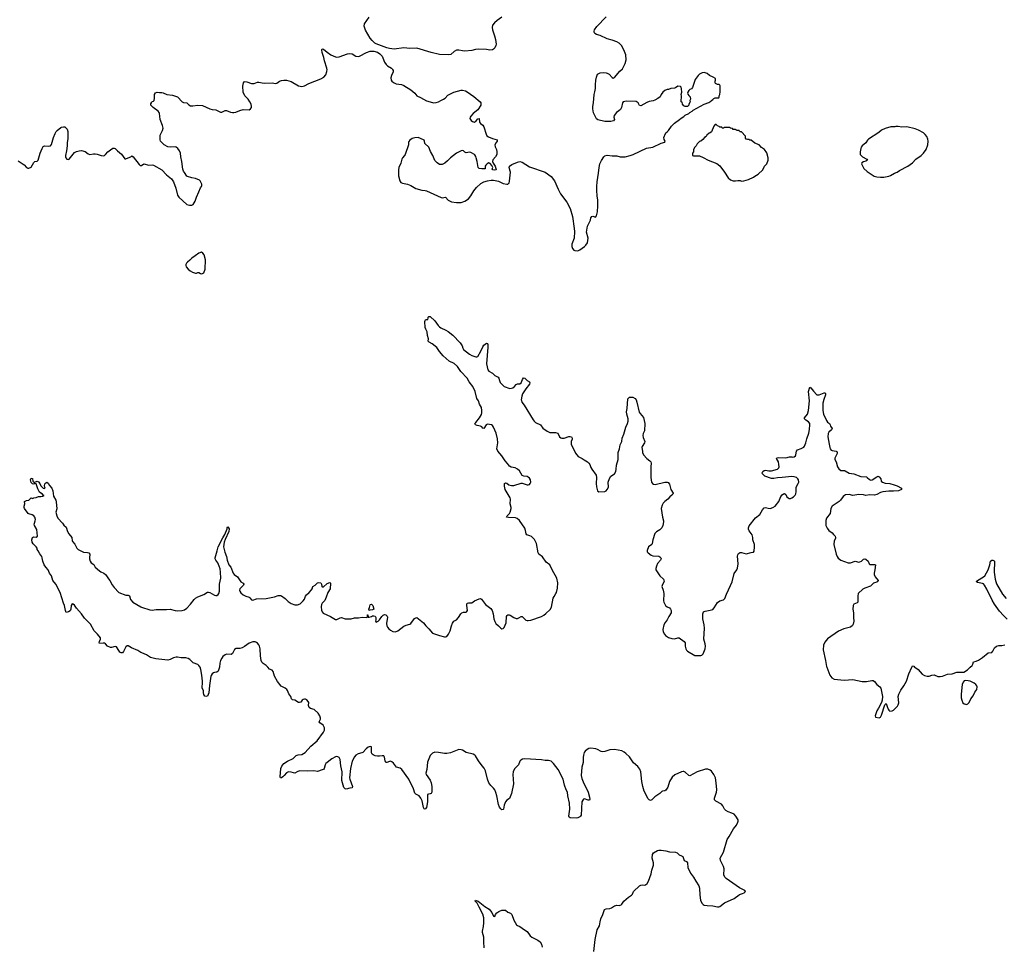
# Model space of a CAD drawing. Header units: inches. Extents: x 1603746 to 1744129, y 385869 to 533836.
# Tile 27 of 105: x 1657976 to 1674421, y 405354 to 420820. Entities that reach past the tile are written whole.
import ezdxf

# ---------------------------------------------------------------- set-up
doc = ezdxf.new("R2010")
doc.units = ezdxf.units.IN
doc.header["$MEASUREMENT"] = 0
for name, color, linetype in [('B6451', 7, 'Continuous'), ('B6460', 7, 'Continuous'), ('B6461', 7, 'Continuous'), ('B6462', 7, 'Continuous'), ('B6470', 7, 'Continuous'), ('B6471', 7, 'Continuous')]:
    doc.layers.add(name, color=color, linetype=linetype)

msp = doc.modelspace()

# ---------------------------------------------------------------- linework, layer by layer
at = {"layer": 'B6451', "color": 6}
for points, elevation in [([(1657950, 418460), (1658051, 418392), (1658090, 418348), (1658110, 418339), (1658130, 418337), (1658167, 418353), (1658210, 418431), (1658230, 418451), (1658270, 418456), (1658285, 418475), (1658319, 418590), (1658350, 418667), (1658370, 418702), (1658390, 418713), (1658455, 418705), (1658490, 418713), (1658507, 418733), (1658542, 418850), (1658570, 418919), (1658587, 418950), (1658604, 418970), (1658661, 419019), (1658675, 419025), (1658710, 419032), (1658730, 419027), (1658770, 418990), (1658782, 418950), (1658779, 418830), (1658769, 418770), (1658770, 418710), (1658759, 418630), (1658740, 418550), (1658739, 418530), (1658744, 418510), (1658761, 418490), (1658790, 418483), (1658803, 418490), (1658890, 418598), (1658924, 418616), (1658970, 418629), (1659010, 418633), (1659070, 418617), (1659120, 418580), (1659149, 418569), (1659210, 418581), (1659239, 418579), (1659270, 418575), (1659336, 418550), (1659370, 418545), (1659390, 418552), (1659410, 418569), (1659450, 418614), (1659490, 418647), (1659530, 418672), (1659555, 418675), (1659570, 418669), (1659610, 418626), (1659675, 418575), (1659730, 418496), (1659750, 418497), (1659790, 418513), (1659830, 418530), (1659850, 418546), (1659870, 418531), (1659970, 418399), (1659990, 418383), (1660000, 418384)], 500), ([(1660000, 410249), (1659950, 410279), (1659843, 410323), (1659790, 410355), (1659770, 410356), (1659750, 410340), (1659710, 410263), (1659690, 410238), (1659670, 410241), (1659650, 410254), (1659604, 410324), (1659590, 410340), (1659570, 410344), (1659510, 410328), (1659490, 410328), (1659445, 410350), (1659410, 410389), (1659390, 410401), (1659370, 410404), (1659310, 410399), (1659304, 410410), (1659306, 410430), (1659327, 410470), (1659325, 410490), (1659274, 410554), (1659221, 410610), (1659157, 410717), (1659130, 410750), (1659058, 410818), (1659010, 410892), (1658926, 410986), (1658890, 411039), (1658870, 411056), (1658850, 411057), (1658835, 411030), (1658831, 410970), (1658817, 410943), (1658790, 410924), (1658750, 410915), (1658738, 410950), (1658726, 411030), (1658708, 411070), (1658653, 411250), (1658577, 411390), (1658531, 411451), (1658516, 411490), (1658507, 411530), (1658476, 411570), (1658451, 411630), (1658410, 411674), (1658386, 411710), (1658364, 411770), (1658353, 411830), (1658345, 411850), (1658310, 411893), (1658287, 411947), (1658269, 411970), (1658265, 411990), (1658253, 412010), (1658202, 412062), (1658186, 412090), (1658178, 412130), (1658190, 412170), (1658210, 412179), (1658250, 412175), (1658272, 412190), (1658260, 412300), (1658224, 412370), (1658219, 412390), (1658221, 412410), (1658235, 412445), (1658238, 412470), (1658227, 412507), (1658210, 412529), (1658185, 412545), (1658130, 412562), (1658118, 412570), (1658058, 412650), (1658049, 412670), (1658049, 412690), (1658062, 412730), (1658058, 412770), (1658090, 412785), (1658126, 412790), (1658170, 412832), (1658190, 412822), (1658213, 412833), (1658250, 412834), (1658289, 412851), (1658329, 412851), (1658362, 412858), (1658386, 412870), (1658370, 412875), (1658359, 412890), (1658327, 412907), (1658308, 412928), (1658281, 412981), (1658250, 413064), (1658230, 413069), (1658210, 413059), (1658190, 413063), (1658170, 413084), (1658157, 413130), (1658161, 413150), (1658170, 413161), (1658192, 413152), (1658195, 413110), (1658210, 413093), (1658230, 413091), (1658270, 413107), (1658290, 413100), (1658312, 413072), (1658330, 413031), (1658365, 412990), (1658390, 412984), (1658399, 412990), (1658397, 413010), (1658389, 413030), (1658398, 413062), (1658410, 413081), (1658430, 413094), (1658450, 413078), (1658475, 413035), (1658510, 412991), (1658530, 412950), (1658540, 412860), (1658578, 412790), (1658584, 412764), (1658595, 412645), (1658582, 412590), (1658594, 412530), (1658613, 412490), (1658691, 412410), (1658714, 412374), (1658750, 412342), (1658773, 412270), (1658794, 412230), (1658844, 412170), (1658854, 412114), (1658860, 412100), (1658896, 412056), (1658930, 411991), (1658950, 411965), (1659044, 411924), (1659110, 411918), (1659131, 411910), (1659147, 411890), (1659139, 411830), (1659141, 411810), (1659153, 411770), (1659167, 411747), (1659214, 411714), (1659234, 411674), (1659306, 411610), (1659330, 411594), (1659382, 411570), (1659407, 411550), (1659425, 411530), (1659457, 411477), (1659479, 411450), (1659518, 411378), (1659554, 411334), (1659630, 411251), (1659750, 411205), (1659790, 411202), (1659810, 411195), (1659828, 411130), (1659866, 411090), (1659930, 411048), (1660000, 411008)], 400)]:
    msp.add_lwpolyline(points, dxfattribs=dict(at, elevation=elevation))
at = {"layer": 'B6460', "color": 6, "elevation": 400}
for points in [[(1661312, 410000), (1661310, 409984), (1661290, 409933), (1661270, 409918), (1661230, 409914), (1661210, 409906), (1661190, 409890), (1661176, 409864), (1661170, 409849), (1661147, 409693), (1661136, 409570), (1661110, 409517), (1661090, 409510), (1661070, 409518), (1661050, 409542), (1661043, 409570), (1661043, 409610), (1661025, 409650), (1661021, 409670), (1661029, 409730), (1661028, 409770), (1661019, 409870), (1661001, 409961), (1660988, 410000)], [(1670000, 406316), (1669773, 406470), (1669754, 406490), (1669736, 406530), (1669743, 406630), (1669730, 406670), (1669679, 406770), (1669673, 406810), (1669731, 406910), (1669790, 407121), (1669826, 407174), (1669900, 407300), (1669950, 407362), (1669972, 407410), (1669977, 407430), (1669975, 407450), (1669937, 407510), (1669906, 407546), (1669870, 407564), (1669806, 407586), (1669770, 407607), (1669750, 407630), (1669722, 407682), (1669697, 407710), (1669602, 407762), (1669582, 407782), (1669578, 407810), (1669612, 407910), (1669618, 407950), (1669609, 408070), (1669597, 408150), (1669570, 408206), (1669530, 408262), (1669510, 408280), (1669470, 408298), (1669430, 408296), (1669288, 408252), (1669170, 408184), (1669150, 408189), (1669090, 408245), (1669070, 408256), (1669057, 408257), (1669030, 408252), (1668920, 408200), (1668876, 408164), (1668830, 408093), (1668802, 407998), (1668770, 407948), (1668750, 407935), (1668710, 407930), (1668698, 407922), (1668665, 407890), (1668583, 407837), (1668535, 407785), (1668510, 407775), (1668490, 407782), (1668470, 407803), (1668406, 407930), (1668385, 408005), (1668368, 408090), (1668352, 408250), (1668335, 408295), (1668301, 408341), (1668230, 408402), (1668162, 408502), (1668100, 408560), (1668070, 408582), (1668030, 408601), (1667910, 408623), (1667830, 408619), (1667746, 408594), (1667710, 408589), (1667690, 408593), (1667627, 408627), (1667597, 408637), (1667514, 408646), (1667480, 408640), (1667453, 408627), (1667420, 408600), (1667405, 408575), (1667392, 408530), (1667385, 408490), (1667384, 408410), (1667366, 408330), (1667356, 408190), (1667363, 408143), (1667384, 408084), (1667470, 407910), (1667495, 407830), (1667497, 407790), (1667490, 407779), (1667470, 407781), (1667410, 407800), (1667390, 407794), (1667379, 407781), (1667365, 407750), (1667351, 407529), (1667343, 407510), (1667330, 407500), (1667297, 407483), (1667270, 407476), (1667170, 407483), (1667154, 407493), (1667149, 407510), (1667166, 407630), (1667160, 407730), (1667130, 407849), (1667123, 407910), (1667103, 407950), (1667076, 408030), (1667051, 408130), (1666970, 408290), (1666893, 408393), (1666853, 408433), (1666810, 408443), (1666750, 408442), (1666690, 408454), (1666410, 408469), (1666376, 408464), (1666348, 408450), (1666331, 408429), (1666306, 408370), (1666239, 408301), (1666218, 408250), (1666214, 408206), (1666224, 408050), (1666190, 407890), (1666154, 407806), (1666110, 407777), (1666089, 407751), (1666067, 407693), (1666057, 407630), (1666050, 407622), (1666030, 407619), (1666010, 407635), (1665990, 407661), (1665970, 407704), (1665946, 407850), (1665930, 407908), (1665912, 407950), (1665890, 407980), (1665842, 408022), (1665810, 408069), (1665788, 408130), (1665756, 408270), (1665735, 408315), (1665699, 408350), (1665638, 408438), (1665590, 408517), (1665577, 408530), (1665550, 408545), (1665430, 408573), (1665372, 408612), (1665350, 408622), (1665310, 408623), (1665172, 408568), (1665110, 408556), (1665070, 408556), (1664970, 408575), (1664910, 408579), (1664870, 408563), (1664834, 408526), (1664788, 408412), (1664774, 408290), (1664760, 408230), (1664765, 408210), (1664831, 408111), (1664847, 408070), (1664860, 408010), (1664860, 407910), (1664850, 407890), (1664830, 407882), (1664801, 407879), (1664789, 407871), (1664786, 407754), (1664777, 407683), (1664770, 407659), (1664750, 407631), (1664730, 407634), (1664718, 407658), (1664695, 407770), (1664678, 407810), (1664647, 407850), (1664590, 407881), (1664576, 407896), (1664554, 407970), (1664476, 408130), (1664359, 408290), (1664330, 408313), (1664270, 408333), (1664250, 408354), (1664219, 408399), (1664190, 408421), (1664170, 408428), (1664150, 408426), (1664110, 408408), (1664090, 408407), (1664078, 408438), (1664070, 408499), (1664058, 408518), (1664030, 408522), (1663987, 408513), (1663950, 408513), (1663910, 408521), (1663878, 408538), (1663865, 408550), (1663853, 408570), (1663849, 408591), (1663854, 408650), (1663850, 408669), (1663830, 408677), (1663797, 408663), (1663761, 408639), (1663706, 408574), (1663690, 408567), (1663630, 408552), (1663592, 408530), (1663570, 408504), (1663531, 408429), (1663498, 408310), (1663486, 408150), (1663489, 408130), (1663532, 408010), (1663530, 407986), (1663490, 407981), (1663430, 407964), (1663410, 407967), (1663391, 407991), (1663358, 408110), (1663360, 408250), (1663338, 408350), (1663330, 408457), (1663310, 408489), (1663290, 408503), (1663270, 408507), (1663250, 408502), (1663190, 408471), (1663110, 408410), (1663090, 408390), (1663079, 408370), (1663063, 408310), (1663050, 408294), (1663030, 408283), (1662950, 408259), (1662890, 408267), (1662790, 408262), (1662650, 408269), (1662610, 408255), (1662570, 408231), (1662550, 408233), (1662510, 408249), (1662467, 408253), (1662430, 408238), (1662395, 408190), (1662370, 408166), (1662350, 408154), (1662333, 408153), (1662327, 408170), (1662339, 408310), (1662355, 408345), (1662387, 408390), (1662450, 408430), (1662543, 408477), (1662596, 408524), (1662625, 408535), (1662690, 408543), (1662746, 408574), (1662840, 408680), (1662942, 408770), (1663050, 408916), (1663065, 408950), (1663064, 408990), (1663042, 409030), (1662990, 409070), (1662977, 409090), (1662997, 409130), (1663000, 409150), (1662988, 409190), (1662963, 409230), (1662894, 409294), (1662832, 409312), (1662812, 409330), (1662801, 409361), (1662803, 409410), (1662796, 409430), (1662770, 409456), (1662750, 409467), (1662730, 409469), (1662710, 409462), (1662695, 409450), (1662670, 409418), (1662650, 409409), (1662630, 409412), (1662573, 409450), (1662530, 409458), (1662515, 409470), (1662502, 409510), (1662473, 409553), (1662450, 409610), (1662436, 409630), (1662410, 409652), (1662343, 409683), (1662282, 409762), (1662233, 409850), (1662209, 409930), (1662190, 409951), (1662149, 409969), (1662121, 410000)], [(1667564, 405250), (1667588, 405450), (1667623, 405610), (1667660, 405680), (1667670, 405745), (1667684, 405796), (1667718, 405870), (1667743, 405950), (1667770, 405965), (1667830, 405970), (1667860, 405980), (1667908, 406012), (1667930, 406021), (1667950, 406024), (1667990, 406019), (1668019, 406030), (1668030, 406039), (1668065, 406090), (1668142, 406158), (1668196, 406190), (1668212, 406208), (1668230, 406250), (1668330, 406350), (1668350, 406361), (1668370, 406365), (1668410, 406359), (1668430, 406366), (1668454, 406386), (1668477, 406423), (1668522, 406550), (1668535, 406610), (1668563, 406690), (1668561, 406730), (1668539, 406810), (1668547, 406873), (1668562, 406898), (1668630, 406938), (1668650, 406943), (1668690, 406943), (1668770, 406934), (1668830, 406915), (1668930, 406912), (1668958, 406898), (1668990, 406868), (1669030, 406850), (1669050, 406836), (1669073, 406773), (1669114, 406754), (1669130, 406730), (1669134, 406654), (1669177, 406557), (1669230, 406490), (1669266, 406426), (1669318, 406350), (1669330, 406310), (1669333, 406193), (1669347, 406110), (1669370, 406057), (1669390, 406035), (1669406, 406026), (1669457, 406017), (1669554, 406014), (1669630, 405995), (1669650, 405995), (1669670, 406002), (1669750, 406062), (1669910, 406134), (1669990, 406199), (1670000, 406202)], [(1665732, 405310), (1665725, 405410), (1665727, 405490), (1665706, 405570), (1665705, 405590), (1665722, 405670), (1665729, 405731), (1665727, 405810), (1665710, 405875), (1665648, 405990), (1665617, 406057), (1665585, 406090), (1665588, 406110), (1665601, 406101), (1665632, 406090), (1665744, 406004), (1665816, 405956), (1665861, 405901), (1665890, 405842), (1665910, 405834), (1665922, 405870), (1665946, 405894), (1665981, 405919), (1666030, 405940), (1666070, 405943), (1666090, 405939), (1666130, 405910), (1666173, 405893), (1666196, 405870), (1666230, 405771), (1666274, 405694), (1666290, 405682), (1666330, 405670), (1666407, 405610), (1666450, 405585), (1666500, 405510), (1666527, 405487), (1666630, 405442), (1666668, 405410), (1666691, 405370), (1666704, 405324)]]:
    msp.add_lwpolyline(points, dxfattribs=at)
at = {"layer": 'B6461', "color": 6}
for points, elevation in [([(1660000, 418384), (1660010, 418386), (1660050, 418411), (1660130, 418388), (1660190, 418396), (1660210, 418391), (1660348, 418310), (1660429, 418229), (1660510, 418161), (1660536, 418130), (1660547, 418110), (1660583, 418003), (1660610, 417890), (1660635, 417855), (1660770, 417731), (1660810, 417721), (1660850, 417718), (1660875, 417730), (1660904, 417790), (1660926, 417854), (1660970, 417942), (1660993, 418010), (1661010, 418031), (1661017, 418050), (1661016, 418070), (1660990, 418129), (1660978, 418138), (1660910, 418168), (1660850, 418180), (1660780, 418200), (1660768, 418208), (1660726, 418266), (1660711, 418291), (1660701, 418321), (1660686, 418450), (1660666, 418530), (1660660, 418590), (1660646, 418626), (1660617, 418670), (1660590, 418688), (1660570, 418693), (1660490, 418691), (1660450, 418697), (1660390, 418730), (1660365, 418750), (1660330, 418790), (1660323, 418810), (1660322, 418890), (1660363, 418970), (1660372, 419010), (1660362, 419050), (1660321, 419150), (1660319, 419210), (1660313, 419250), (1660306, 419270), (1660290, 419292), (1660206, 419350), (1660167, 419390), (1660167, 419413), (1660180, 419440), (1660189, 419451), (1660210, 419458), (1660222, 419470), (1660227, 419510), (1660225, 419570), (1660243, 419597), (1660270, 419607), (1660310, 419601), (1660350, 419602), (1660370, 419599), (1660431, 419571), (1660530, 419557), (1660610, 419533), (1660690, 419446), (1660710, 419437), (1660770, 419432), (1660799, 419399), (1660830, 419383), (1660870, 419382), (1660950, 419394), (1661030, 419384), (1661150, 419330), (1661190, 419318), (1661250, 419313), (1661330, 419273), (1661350, 419273), (1661410, 419300), (1661430, 419302), (1661494, 419274), (1661530, 419267), (1661550, 419269), (1661583, 419277), (1661650, 419303), (1661710, 419317), (1661810, 419311), (1661832, 419328), (1661845, 419355), (1661849, 419370), (1661843, 419410), (1661821, 419450), (1661792, 419490), (1661735, 419550), (1661708, 419610), (1661701, 419710), (1661713, 419767), (1661730, 419785), (1661770, 419782), (1661850, 419753), (1661890, 419756), (1661950, 419777), (1661970, 419777), (1662023, 419763), (1662070, 419758), (1662190, 419766), (1662250, 419754), (1662270, 419757), (1662314, 419790), (1662350, 419804), (1662390, 419811), (1662430, 419810), (1662510, 419786), (1662630, 419713), (1662690, 419704), (1662710, 419707), (1662730, 419713), (1662805, 419755), (1663008, 419832), (1663058, 419862), (1663090, 419899), (1663106, 419954), (1663110, 419990), (1663108, 420000)], 500), ([(1664195, 420000), (1664205, 419990), (1664214, 419970), (1664214, 419950), (1664187, 419890), (1664176, 419850), (1664180, 419810), (1664192, 419792), (1664221, 419770), (1664266, 419750), (1664350, 419737), (1664390, 419720), (1664510, 419648), (1664575, 419590), (1664610, 419548), (1664670, 419520), (1664770, 419464), (1664870, 419435), (1664890, 419432), (1664930, 419436), (1664970, 419450), (1665008, 419472), (1665052, 419490), (1665081, 419510), (1665124, 419556), (1665229, 419610), (1665350, 419642), (1665370, 419643), (1665421, 419630), (1665450, 419614), (1665558, 419538), (1665665, 419450), (1665676, 419430), (1665675, 419390), (1665630, 419316), (1665548, 419252), (1665511, 419210), (1665499, 419190), (1665496, 419170), (1665505, 419150), (1665515, 419135), (1665538, 419118), (1665570, 419107), (1665601, 419130), (1665630, 419161), (1665650, 419171), (1665653, 419110), (1665670, 419083), (1665710, 419059), (1665730, 419031), (1665766, 418906), (1665780, 418880), (1665803, 418863), (1665870, 418835), (1665952, 418810), (1665952, 418790), (1665931, 418769), (1665911, 418729), (1665915, 418695), (1665938, 418650), (1665945, 418610), (1665945, 418570), (1665925, 418530), (1665879, 418481), (1665871, 418450), (1665881, 418421), (1665915, 418375), (1665930, 418334), (1665931, 418310), (1665910, 418305), (1665878, 418310), (1665868, 418330), (1665878, 418350), (1665863, 418383), (1665835, 418415), (1665810, 418428), (1665782, 418410), (1665762, 418390), (1665752, 418370), (1665752, 418330), (1665694, 418326), (1665650, 418332), (1665632, 418352), (1665617, 418450), (1665602, 418510), (1665594, 418534), (1665580, 418560), (1665570, 418570), (1665510, 418599), (1665490, 418604), (1665430, 418597), (1665410, 418609), (1665390, 418629), (1665370, 418634), (1665350, 418629), (1665270, 418592), (1665170, 418509), (1665121, 418459), (1665075, 418425), (1665030, 418402), (1664990, 418401), (1664946, 418426), (1664909, 418469), (1664875, 418550), (1664836, 418616), (1664810, 418689), (1664743, 418750), (1664737, 418790), (1664729, 418809), (1664670, 418837), (1664630, 418849), (1664574, 418846), (1664530, 418833), (1664493, 418807), (1664474, 418786), (1664468, 418770), (1664471, 418729), (1664415, 418570), (1664405, 418550), (1664370, 418512), (1664356, 418490), (1664339, 418421), (1664309, 418351), (1664302, 418310), (1664304, 418210), (1664325, 418130), (1664342, 418102), (1664370, 418086), (1664451, 418071), (1664507, 418050), (1664590, 418002), (1664690, 417970), (1664750, 417967), (1664770, 417960), (1665015, 417850), (1665030, 417846), (1665090, 417854), (1665130, 417804), (1665190, 417776), (1665270, 417764), (1665350, 417767), (1665410, 417786), (1665470, 417829), (1665510, 417876), (1665559, 417961), (1665604, 418016), (1665678, 418082), (1665730, 418109), (1665790, 418128), (1665850, 418138), (1665890, 418137), (1665970, 418119), (1666050, 418082), (1666110, 418073), (1666130, 418074), (1666140, 418080), (1666150, 418091), (1666158, 418122), (1666172, 418270), (1666170, 418290), (1666149, 418350), (1666155, 418370), (1666198, 418402), (1666290, 418442), (1666330, 418449), (1666370, 418440), (1666490, 418363), (1666752, 418270), (1666850, 418201), (1666906, 418130), (1666970, 417988), (1667010, 417910), (1667116, 417770), (1667167, 417667), (1667208, 417530), (1667238, 417330), (1667241, 417281), (1667237, 417170), (1667199, 417070), (1667195, 417030), (1667210, 416995), (1667230, 416971), (1667250, 416962), (1667290, 416957), (1667310, 416962), (1667330, 416973), (1667410, 417028), (1667433, 417050), (1667458, 417090), (1667469, 417170), (1667445, 417270), (1667459, 417370), (1667507, 417470), (1667516, 417510), (1667530, 417531), (1667550, 417539), (1667590, 417521), (1667610, 417542), (1667626, 417610), (1667633, 417710), (1667632, 417810), (1667620, 417870), (1667613, 417970), (1667613, 418030), (1667621, 418110), (1667645, 418255), (1667655, 418350), (1667667, 418410), (1667691, 418469), (1667730, 418528), (1667750, 418546), (1667790, 418555), (1667870, 418543), (1667950, 418543), (1668006, 418526), (1668090, 418531), (1668170, 418551), (1668222, 418570), (1668447, 418673), (1668550, 418692), (1668690, 418757), (1668749, 418771), (1668755, 418790), (1668740, 418820), (1668736, 418850), (1668762, 418918), (1668769, 418930), (1668790, 418945), (1668814, 418970), (1668862, 419038), (1668910, 419091), (1668998, 419150), (1669025, 419175), (1669070, 419202), (1669090, 419222), (1669150, 419252), (1669169, 419271), (1669206, 419290), (1669226, 419310), (1669410, 419411), (1669483, 419437), (1669520, 419460), (1669530, 419472), (1669555, 419485), (1669570, 419502), (1669590, 419512), (1669650, 419514), (1669658, 419530), (1669658, 419550), (1669668, 419570), (1669675, 419615), (1669674, 419714), (1669670, 419726), (1669656, 419736), (1669630, 419738), (1669596, 419756), (1669590, 419766), (1669589, 419790), (1669599, 419810), (1669596, 419836), (1669560, 419860), (1669498, 419890), (1669458, 419918), (1669410, 419935), (1669374, 419930), (1669330, 419908), (1669310, 419888), (1669260, 419820), (1669215, 419685), (1669197, 419663), (1669170, 419653), (1669150, 419639), (1669135, 419610), (1669131, 419590), (1669135, 419575), (1669150, 419552), (1669164, 419544), (1669172, 419530), (1669178, 419490), (1669171, 419470), (1669172, 419448), (1669154, 419410), (1669154, 419390), (1669132, 419368), (1669090, 419368), (1669070, 419378), (1669046, 419410), (1669042, 419442), (1669026, 419450), (1669029, 419550), (1669024, 419570), (1669034, 419610), (1669030, 419666), (1669024, 419690), (1669010, 419704), (1668970, 419709), (1668930, 419681), (1668910, 419673), (1668850, 419669), (1668810, 419655), (1668790, 419654), (1668750, 419636), (1668719, 419610), (1668690, 419568), (1668671, 419530), (1668635, 419505), (1668584, 419476), (1668555, 419465), (1668490, 419453), (1668450, 419438), (1668350, 419382), (1668330, 419386), (1668304, 419430), (1668290, 419443), (1668270, 419452), (1668110, 419460), (1668057, 419450), (1668041, 419430), (1668025, 419355), (1668010, 419320), (1667985, 419295), (1667946, 419270), (1667903, 419217), (1667900, 419190), (1667908, 419150), (1667893, 419130), (1667850, 419121), (1667750, 419117), (1667630, 419147), (1667610, 419162), (1667561, 419261), (1667550, 419329), (1667549, 419369), (1667559, 419430), (1667569, 419569), (1667584, 419616), (1667594, 419670), (1667593, 419733), (1667601, 419810), (1667610, 419858), (1667628, 419910), (1667670, 419931), (1667730, 419937), (1667773, 419933), (1667790, 419928), (1667820, 419910), (1667870, 419853), (1667890, 419845), (1667910, 419852), (1667999, 419961), (1668041, 420000)], 500), ([(1670000, 418956), (1669990, 418966), (1669950, 418966), (1669942, 418982), (1669930, 418986), (1669890, 418986), (1669882, 419002), (1669850, 419006), (1669830, 419018), (1669750, 419018), (1669732, 419008), (1669710, 419006), (1669702, 419022), (1669670, 419026), (1669656, 419036), (1669630, 419046), (1669610, 419066), (1669590, 419066), (1669570, 419038), (1669530, 418948), (1669510, 418928), (1669490, 418926), (1669452, 418890), (1669442, 418870), (1669412, 418850), (1669384, 418816), (1669352, 418788), (1669330, 418786), (1669290, 418746), (1669272, 418710), (1669252, 418690), (1669232, 418650), (1669232, 418610), (1669214, 418590), (1669214, 418550), (1669230, 418545), (1669330, 418545), (1669390, 418518), (1669472, 418470), (1669619, 418419), (1669670, 418379), (1669750, 418270), (1669810, 418176), (1669850, 418144), (1669890, 418127), (1669930, 418127), (1669970, 418133), (1670000, 418131)], 500), ([(1660000, 411008), (1660010, 411003), (1660150, 410959), (1660190, 410953), (1660256, 410964), (1660430, 410967), (1660490, 410973), (1660570, 410948), (1660610, 410945), (1660690, 410947), (1660730, 410961), (1660770, 410988), (1660830, 411055), (1660887, 411133), (1660910, 411154), (1660950, 411178), (1661050, 411216), (1661110, 411252), (1661130, 411256), (1661150, 411250), (1661230, 411202), (1661250, 411198), (1661270, 411201), (1661290, 411213), (1661300, 411230), (1661313, 411270), (1661311, 411390), (1661333, 411487), (1661332, 411590), (1661324, 411644), (1661309, 411690), (1661283, 411743), (1661249, 411790), (1661240, 411810), (1661238, 411830), (1661275, 411945), (1661290, 412012), (1661370, 412164), (1661403, 412217), (1661440, 412310), (1661441, 412330), (1661450, 412345), (1661472, 412312), (1661470, 412270), (1661405, 412135), (1661392, 412090), (1661379, 412010), (1661400, 411920), (1661428, 411850), (1661440, 411790), (1661470, 411713), (1661503, 411670), (1661540, 411570), (1661558, 411550), (1661611, 411511), (1661667, 411427), (1661706, 411406), (1661722, 411390), (1661716, 411370), (1661650, 411310), (1661645, 411290), (1661652, 411270), (1661670, 411245), (1661710, 411209), (1661750, 411187), (1661811, 411170), (1661822, 411162), (1661850, 411125), (1661870, 411121), (1661930, 411142), (1662090, 411150), (1662230, 411179), (1662290, 411198), (1662330, 411201), (1662350, 411193), (1662410, 411149), (1662459, 411099), (1662510, 411065), (1662570, 411043), (1662616, 411044), (1662659, 411061), (1662710, 411111), (1662730, 411140), (1662750, 411187), (1662765, 411210), (1662813, 411250), (1662849, 411291), (1662859, 411310), (1662870, 411350), (1662910, 411372), (1662949, 411411), (1662970, 411417), (1663005, 411410), (1663017, 411390), (1663024, 411350), (1663030, 411343), (1663050, 411345), (1663110, 411400), (1663155, 411415), (1663165, 411405), (1663160, 411310), (1663122, 411250), (1663095, 411170), (1663070, 411113), (1663030, 411070), (1663017, 411050), (1663011, 411010), (1663015, 410955), (1663026, 410926), (1663046, 410906), (1663166, 410850), (1663250, 410796), (1663270, 410796), (1663330, 410828), (1663350, 410830), (1663409, 410809), (1663430, 410808), (1663510, 410810), (1663570, 410824), (1663633, 410827), (1663698, 410838), (1663768, 410832), (1663782, 410838), (1663786, 410874), (1663790, 410874), (1663798, 410838), (1663810, 410834), (1663853, 410847), (1663870, 410858), (1663890, 410858), (1663911, 410851), (1663925, 410830), (1663926, 410790), (1663918, 410770), (1663930, 410752), (1663962, 410770), (1663984, 410790), (1664023, 410850), (1664044, 410870), (1664070, 410879), (1664090, 410875), (1664113, 410853), (1664117, 410837), (1664103, 410730), (1664108, 410690), (1664117, 410670), (1664142, 410642), (1664170, 410622), (1664210, 410599), (1664250, 410590), (1664294, 410606), (1664390, 410686), (1664430, 410703), (1664490, 410718), (1664510, 410733), (1664568, 410812), (1664590, 410827), (1664610, 410830), (1664721, 410741), (1664761, 410690), (1664810, 410644), (1664870, 410570), (1664988, 410528), (1665073, 410507), (1665090, 410507), (1665110, 410516), (1665139, 410550), (1665168, 410610), (1665189, 410690), (1665206, 410734), (1665229, 410770), (1665270, 410791), (1665303, 410830), (1665341, 410890), (1665361, 410910), (1665390, 410919), (1665430, 410921), (1665446, 410934), (1665453, 410950), (1665445, 411030), (1665446, 411054), (1665452, 411068), (1665470, 411076), (1665530, 411076), (1665570, 411110), (1665650, 411145), (1665670, 411148), (1665690, 411139), (1665757, 411050), (1665844, 410984), (1665867, 410947), (1665885, 410890), (1665894, 410810), (1665910, 410763), (1665930, 410733), (1665970, 410691), (1666010, 410652), (1666030, 410642), (1666050, 410645), (1666070, 410662), (1666099, 410741), (1666106, 410850), (1666115, 410865), (1666130, 410875), (1666150, 410876), (1666170, 410869), (1666230, 410832), (1666270, 410817), (1666290, 410816), (1666310, 410823), (1666350, 410848), (1666370, 410846), (1666428, 410788), (1666450, 410780), (1666470, 410779), (1666510, 410787), (1666690, 410849), (1666729, 410871), (1666762, 410898), (1666835, 410965), (1666858, 411002), (1666888, 411152), (1666900, 411180), (1666933, 411230), (1666941, 411250), (1666957, 411323), (1666966, 411410), (1666949, 411489), (1666868, 411630), (1666831, 411711), (1666770, 411758), (1666707, 411847), (1666647, 411890), (1666635, 411910), (1666608, 412068), (1666572, 412132), (1666524, 412183), (1666497, 412197), (1666444, 412210), (1666433, 412230), (1666425, 412285), (1666410, 412325), (1666321, 412450), (1666283, 412483), (1666255, 412495), (1666140, 412500), (1666109, 412510), (1666117, 412530), (1666157, 412570), (1666168, 412590), (1666183, 412650), (1666183, 412670), (1666167, 412730), (1666171, 412810), (1666168, 412830), (1666084, 412970), (1666073, 413027), (1666073, 413070), (1666090, 413080), (1666110, 413073), (1666148, 413048), (1666190, 413034), (1666230, 413038), (1666350, 413076), (1666370, 413076), (1666450, 413050), (1666470, 413049), (1666490, 413056), (1666502, 413070), (1666510, 413090), (1666506, 413130), (1666490, 413159), (1666470, 413177), (1666450, 413185), (1666394, 413194), (1666370, 413206), (1666323, 413283), (1666290, 413311), (1666250, 413333), (1666185, 413345), (1666159, 413359), (1666124, 413404), (1666082, 413450), (1666030, 413530), (1665961, 413610), (1665944, 413650), (1665964, 413750), (1665957, 413817), (1665931, 413911), (1665890, 414010), (1665870, 414041), (1665853, 414050), (1665790, 414063), (1665768, 414052), (1665730, 413987), (1665710, 413997), (1665695, 414015), (1665670, 414030), (1665618, 414038), (1665591, 414051), (1665580, 414070), (1665592, 414090), (1665656, 414170), (1665690, 414222), (1665697, 414250), (1665697, 414290), (1665690, 414338), (1665658, 414398), (1665640, 414450), (1665613, 414493), (1665583, 414610), (1665544, 414690), (1665480, 414770), (1665449, 414830), (1665343, 414943), (1665290, 415024), (1665233, 415073), (1665150, 415114), (1665050, 415203), (1664990, 415276), (1664945, 415345), (1664864, 415404), (1664812, 415430), (1664797, 415450), (1664802, 415490), (1664785, 415545), (1664782, 415602), (1664758, 415650), (1664750, 415678), (1664744, 415776), (1664747, 415793), (1664756, 415804), (1664771, 415811), (1664790, 415811), (1664799, 415830), (1664799, 415850), (1664804, 415856), (1664810, 415861), (1664830, 415859), (1664910, 415790), (1664965, 415710), (1664985, 415690), (1665011, 415670), (1665095, 415630), (1665130, 415608), (1665210, 415547), (1665330, 415420), (1665364, 415370), (1665377, 415330), (1665390, 415307), (1665490, 415230), (1665530, 415208), (1665594, 415186), (1665610, 415184), (1665628, 415192), (1665678, 415282), (1665710, 415354), (1665730, 415380), (1665770, 415414), (1665787, 415407), (1665792, 415392), (1665793, 415350), (1665774, 415070), (1665792, 414972), (1665810, 414947), (1665875, 414915), (1665912, 414872), (1665969, 414849), (1665980, 414830), (1665989, 414789), (1666000, 414760), (1666010, 414745), (1666067, 414690), (1666160, 414660), (1666190, 414662), (1666210, 414670), (1666238, 414690), (1666270, 414723), (1666290, 414735), (1666330, 414736), (1666349, 414750), (1666371, 414809), (1666390, 414834), (1666410, 414828), (1666450, 414789), (1666493, 414770), (1666498, 414750), (1666490, 414730), (1666427, 414653), (1666375, 414570), (1666364, 414530), (1666353, 414470), (1666355, 414455), (1666364, 414430), (1666401, 414381), (1666552, 414132), (1666569, 414109), (1666591, 414091), (1666675, 414050), (1666713, 413993), (1666783, 413943), (1666830, 413922), (1666922, 413922), (1666962, 413910), (1666992, 413852), (1667014, 413834), (1667030, 413829), (1667070, 413826), (1667150, 413856), (1667170, 413857), (1667190, 413849), (1667201, 413830), (1667202, 413810), (1667185, 413770), (1667184, 413730), (1667190, 413710), (1667227, 413647), (1667256, 413576), (1667301, 413521), (1667370, 413487), (1667403, 413463), (1667460, 413430), (1667484, 413410), (1667497, 413390), (1667515, 413335), (1667529, 413310), (1667605, 413210), (1667612, 413170), (1667604, 413070), (1667612, 413012), (1667628, 412950), (1667650, 412931), (1667750, 412934), (1667770, 412947), (1667790, 412971), (1667810, 413010), (1667811, 413030), (1667802, 413070), (1667802, 413090), (1667826, 413154), (1667849, 413191), (1667908, 413230), (1667933, 413270), (1667940, 413310), (1667941, 413379), (1667970, 413470), (1667972, 413590), (1667995, 413650), (1668005, 413715), (1668030, 413770), (1668040, 413830), (1668065, 413895), (1668097, 414010), (1668129, 414070), (1668140, 414110), (1668139, 414150), (1668114, 414230), (1668111, 414269), (1668119, 414321), (1668130, 414487), (1668160, 414510), (1668190, 414515), (1668218, 414510), (1668257, 414490), (1668270, 414470), (1668283, 414430), (1668324, 414264), (1668339, 414239), (1668393, 414173), (1668419, 414070), (1668409, 413950), (1668390, 413903), (1668385, 413870), (1668390, 413840), (1668414, 413770), (1668411, 413750), (1668372, 413690), (1668369, 413670), (1668376, 413610), (1668378, 413590), (1668397, 413550), (1668450, 413488), (1668499, 413450), (1668517, 413430), (1668520, 413410), (1668515, 413350), (1668519, 413250), (1668515, 413170), (1668530, 413090), (1668545, 413070), (1668559, 413059), (1668590, 413052), (1668750, 413090), (1668790, 413093), (1668809, 413089), (1668830, 413059), (1668851, 412971), (1668890, 412910), (1668885, 412890), (1668870, 412873), (1668834, 412846), (1668799, 412810), (1668750, 412770), (1668721, 412739), (1668705, 412710), (1668690, 412650), (1668710, 412510), (1668727, 412447), (1668729, 412430), (1668719, 412370), (1668700, 412330), (1668670, 412294), (1668610, 412261), (1668586, 412234), (1668549, 412131), (1668540, 412070), (1668533, 412050), (1668479, 412010), (1668455, 411950), (1668457, 411930), (1668471, 411910), (1668521, 411870), (1668550, 411859), (1668650, 411855), (1668670, 411846), (1668686, 411826), (1668689, 411810), (1668680, 411790), (1668629, 411731), (1668609, 411690), (1668598, 411650), (1668600, 411630), (1668665, 411530), (1668727, 411470), (1668735, 411455), (1668737, 411430), (1668710, 411384), (1668702, 411350), (1668723, 411290), (1668735, 411230), (1668730, 411110), (1668734, 411090), (1668760, 411030), (1668788, 411010), (1668830, 410990), (1668848, 410970), (1668856, 410950), (1668858, 410930), (1668855, 410910), (1668816, 410850), (1668790, 410790), (1668754, 410750), (1668732, 410710), (1668719, 410630), (1668724, 410590), (1668746, 410550), (1668764, 410530), (1668810, 410498), (1668870, 410478), (1668910, 410473), (1668970, 410491), (1668990, 410490), (1669074, 410430), (1669090, 410410), (1669091, 410350), (1669099, 410310), (1669110, 410286), (1669130, 410266), (1669250, 410196), (1669350, 410198), (1669370, 410204), (1669390, 410224), (1669422, 410310), (1669430, 410350), (1669426, 410390), (1669404, 410470), (1669411, 410651), (1669405, 410710), (1669383, 410810), (1669387, 410893), (1669397, 410923), (1669407, 410933), (1669422, 410938), (1669510, 410952), (1669550, 410966), (1669575, 410990), (1669630, 411084), (1669670, 411110), (1669730, 411125), (1669753, 411147), (1669780, 411220), (1669850, 411367), (1669873, 411427), (1669910, 411566), (1669955, 411630), (1669966, 411654), (1669976, 411730), (1669966, 411854), (1669970, 411878), (1669982, 411898), (1670000, 411910)], 400), ([(1662121, 410000), (1662092, 410030), (1662042, 410062), (1662022, 410082), (1662011, 410111), (1661996, 410190), (1661990, 410310), (1661983, 410350), (1661970, 410377), (1661950, 410400), (1661930, 410415), (1661910, 410423), (1661870, 410422), (1661810, 410404), (1661730, 410346), (1661690, 410324), (1661650, 410315), (1661589, 410311), (1661566, 410294), (1661530, 410230), (1661510, 410213), (1661430, 410217), (1661409, 410210), (1661370, 410181), (1661350, 410153), (1661330, 410110), (1661321, 410070), (1661312, 410000)], 400), ([(1660988, 410000), (1660986, 410006), (1660970, 410029), (1660950, 410043), (1660873, 410073), (1660815, 410130), (1660790, 410147), (1660750, 410158), (1660670, 410155), (1660610, 410167), (1660590, 410168), (1660543, 410157), (1660490, 410129), (1660450, 410118), (1660250, 410138), (1660162, 410162), (1660096, 410210), (1660018, 410238), (1660000, 410249)], 400)]:
    msp.add_lwpolyline(points, dxfattribs=dict(at, elevation=elevation))
for points, elevation in [([(1661010, 416934), (1660970, 416919), (1660908, 416872), (1660850, 416835), (1660819, 416801), (1660781, 416770), (1660764, 416750), (1660751, 416730), (1660748, 416710), (1660755, 416690), (1660790, 416651), (1660821, 416621), (1660860, 416600), (1660910, 416587), (1660930, 416587), (1660950, 416596), (1660970, 416598), (1660998, 416578), (1661010, 416576), (1661030, 416581), (1661050, 416592), (1661075, 416650), (1661079, 416810), (1661055, 416890), (1661037, 416917)], 500), ([(1663810, 410948), (1663805, 410970), (1663820, 411000), (1663830, 411041), (1663837, 411050), (1663850, 411055), (1663870, 411039), (1663875, 411030), (1663890, 410970), (1663870, 410959), (1663825, 410955)], 400)]:
    msp.add_lwpolyline(points, close=True, dxfattribs=dict(at, elevation=elevation))
at = {"layer": 'B6462', "color": 6, "elevation": 500}
for points in [[(1666030, 420863), (1665949, 420809), (1665904, 420770), (1665874, 420730), (1665866, 420690), (1665870, 420650), (1665907, 420550), (1665925, 420490), (1665931, 420410), (1665930, 420389), (1665912, 420350), (1665890, 420328), (1665870, 420316), (1665830, 420313), (1665770, 420324), (1665632, 420328), (1665590, 420324), (1665530, 420307), (1665410, 420295), (1665370, 420299), (1665310, 420312), (1665270, 420313), (1665230, 420291), (1665179, 420241), (1665130, 420230), (1664990, 420241), (1664850, 420270), (1664610, 420342), (1664490, 420338), (1664390, 420349), (1664230, 420325), (1664150, 420336), (1664107, 420347), (1663930, 420417), (1663908, 420430), (1663862, 420470), (1663828, 420510), (1663750, 420645), (1663731, 420710), (1663737, 420750), (1663810, 420864)], [(1668041, 420000), (1668051, 420010), (1668086, 420090), (1668104, 420150), (1668099, 420230), (1668079, 420290), (1668030, 420383), (1667986, 420430), (1667950, 420451), (1667870, 420478), (1667790, 420499), (1667670, 420553), (1667610, 420572), (1667580, 420590), (1667568, 420610), (1667568, 420630), (1667576, 420650), (1667615, 420705), (1667770, 420870)], [(1663108, 420000), (1663107, 420010), (1663064, 420130), (1663053, 420190), (1663030, 420270), (1663023, 420317), (1663025, 420335), (1663050, 420328), (1663110, 420275), (1663171, 420231), (1663250, 420197), (1663270, 420194), (1663310, 420202), (1663450, 420250), (1663490, 420257), (1663530, 420248), (1663590, 420213), (1663630, 420204), (1663650, 420208), (1663770, 420274), (1663830, 420293), (1663890, 420295), (1663950, 420277), (1663990, 420250), (1664029, 420209), (1664042, 420182), (1664067, 420110), (1664096, 420070), (1664119, 420050), (1664185, 420010), (1664195, 420000)]]:
    msp.add_lwpolyline(points, dxfattribs=at)
at = {"layer": 'B6470', "color": 6, "elevation": 400}
for points in [[(1671454, 410000), (1671508, 409868), (1671542, 409822), (1671581, 409801), (1671745, 409785), (1671890, 409795), (1672044, 409764), (1672082, 409762), (1672118, 409762), (1672210, 409780), (1672230, 409776), (1672250, 409762), (1672289, 409709), (1672344, 409670), (1672358, 409650), (1672385, 409510), (1672382, 409450), (1672370, 409410), (1672322, 409318), (1672289, 409270), (1672261, 409190), (1672268, 409168), (1672330, 409157), (1672350, 409164), (1672370, 409197), (1672426, 409374), (1672446, 409394), (1672450, 409396), (1672462, 409342), (1672480, 409300), (1672490, 409282), (1672510, 409266), (1672550, 409272), (1672570, 409283), (1672638, 409350), (1672650, 409370), (1672657, 409403), (1672649, 409510), (1672659, 409550), (1672690, 409619), (1672742, 409690), (1672787, 409770), (1672827, 409890), (1672878, 410000)], [(1672925, 410000), (1672980, 409960), (1673050, 409884), (1673090, 409860), (1673130, 409850), (1673168, 409852), (1673210, 409869), (1673250, 409875), (1673310, 409847), (1673350, 409844), (1673390, 409850), (1673470, 409885), (1673551, 409889), (1673630, 409919), (1673742, 409918), (1673804, 409956), (1673852, 410000)], [(1670000, 406202), (1670050, 406217), (1670075, 406230), (1670099, 406250), (1670089, 406270), (1670022, 406302), (1670000, 406316)]]:
    msp.add_lwpolyline(points, dxfattribs=at)
msp.add_lwpolyline([(1673770, 409780), (1673750, 409772), (1673732, 409750), (1673718, 409710), (1673701, 409550), (1673701, 409490), (1673709, 409450), (1673730, 409406), (1673750, 409389), (1673770, 409381), (1673790, 409380), (1673810, 409387), (1673836, 409410), (1673862, 409470), (1673898, 409522), (1673930, 409583), (1673961, 409630), (1673970, 409670), (1673962, 409690), (1673946, 409710), (1673915, 409735), (1673850, 409765), (1673815, 409775)], close=True, dxfattribs=at)
at = {"layer": 'B6471', "color": 6, "elevation": 500}
msp.add_lwpolyline([(1672650, 419037), (1672610, 419035), (1672590, 419029), (1672528, 419028), (1672430, 419002), (1672370, 418975), (1672327, 418933), (1672154, 418826), (1672134, 418806), (1672110, 418764), (1672047, 418710), (1672031, 418690), (1672024, 418670), (1672015, 418610), (1672015, 418570), (1672028, 418550), (1672053, 418530), (1672122, 418490), (1672135, 418470), (1672110, 418457), (1672070, 418446), (1672042, 418430), (1672033, 418410), (1672076, 418336), (1672130, 418281), (1672247, 418207), (1672290, 418195), (1672350, 418188), (1672410, 418188), (1672490, 418205), (1672522, 418218), (1672584, 418256), (1672630, 418271), (1672670, 418300), (1672810, 418371), (1672889, 418430), (1672945, 418490), (1673033, 418550), (1673072, 418588), (1673116, 418650), (1673143, 418730), (1673149, 418789), (1673143, 418823), (1673126, 418866), (1673100, 418900), (1673070, 418929), (1672990, 418973), (1672930, 418997), (1672791, 419029), (1672710, 419025)], close=True, dxfattribs=at)
at = {"layer": 'B6471', "color": 6}
for points, elevation in [([(1670000, 418131), (1670010, 418131), (1670030, 418124), (1670070, 418128), (1670149, 418151), (1670230, 418190), (1670252, 418208), (1670310, 418238), (1670389, 418311), (1670417, 418370), (1670453, 418410), (1670479, 418470), (1670479, 418510), (1670453, 418593), (1670418, 418650), (1670366, 418686), (1670328, 418730), (1670255, 418755), (1670190, 418808), (1670169, 418809), (1670156, 418816), (1670130, 418818), (1670110, 418826), (1670100, 418840), (1670096, 418876), (1670030, 418946), (1670010, 418946), (1670000, 418956)], 500), ([(1670000, 411910), (1670010, 411917), (1670030, 411917), (1670110, 411894), (1670190, 411919), (1670230, 411925), (1670240, 411940), (1670249, 412010), (1670247, 412050), (1670222, 412130), (1670218, 412170), (1670207, 412210), (1670160, 412280), (1670149, 412309), (1670146, 412330), (1670158, 412362), (1670266, 412494), (1670340, 412550), (1670383, 412630), (1670410, 412662), (1670430, 412668), (1670476, 412656), (1670510, 412655), (1670553, 412667), (1670593, 412690), (1670656, 412770), (1670690, 412851), (1670710, 412878), (1670730, 412896), (1670750, 412903), (1670770, 412884), (1670791, 412850), (1670810, 412830), (1670830, 412821), (1670850, 412821), (1670871, 412829), (1670899, 412850), (1670925, 412875), (1670941, 412899), (1670947, 412930), (1670946, 413010), (1670980, 413070), (1670987, 413093), (1670983, 413130), (1670971, 413150), (1670950, 413170), (1670910, 413183), (1670870, 413187), (1670710, 413168), (1670630, 413164), (1670570, 413154), (1670530, 413155), (1670423, 413190), (1670381, 413230), (1670376, 413250), (1670389, 413270), (1670410, 413287), (1670430, 413295), (1670490, 413282), (1670530, 413280), (1670633, 413310), (1670657, 413330), (1670660, 413350), (1670652, 413390), (1670651, 413430), (1670618, 413490), (1670623, 413497), (1670653, 413507), (1670770, 413497), (1670833, 413513), (1670870, 413515), (1670890, 413511), (1670910, 413515), (1670933, 413530), (1670941, 413550), (1670949, 413610), (1670966, 413630), (1671030, 413653), (1671070, 413677), (1671085, 413695), (1671108, 413752), (1671122, 413818), (1671155, 413910), (1671169, 413970), (1671175, 414050), (1671171, 414071), (1671150, 414100), (1671107, 414130), (1671086, 414150), (1671084, 414170), (1671131, 414230), (1671152, 414290), (1671167, 414450), (1671152, 414608), (1671170, 414682), (1671190, 414667), (1671231, 414611), (1671290, 414553), (1671310, 414550), (1671330, 414554), (1671410, 414584), (1671430, 414583), (1671434, 414574), (1671435, 414550), (1671404, 414476), (1671387, 414410), (1671387, 414290), (1671403, 414230), (1671450, 414120), (1671470, 414096), (1671501, 414070), (1671514, 414050), (1671519, 414030), (1671545, 413990), (1671535, 413965), (1671490, 413930), (1671482, 413918), (1671477, 413903), (1671472, 413848), (1671498, 413730), (1671504, 413670), (1671510, 413650), (1671529, 413629), (1671543, 413623), (1671613, 413613), (1671624, 413604), (1671630, 413590), (1671628, 413570), (1671590, 413494), (1671589, 413470), (1671614, 413430), (1671635, 413350), (1671656, 413316), (1671690, 413290), (1671750, 413289), (1671763, 413283), (1671830, 413244), (1671910, 413229), (1672026, 413186), (1672119, 413179), (1672132, 413172), (1672170, 413138), (1672190, 413126), (1672216, 413130), (1672290, 413183), (1672310, 413190), (1672330, 413184), (1672356, 413150), (1672364, 413110), (1672387, 413090), (1672430, 413074), (1672510, 413069), (1672580, 413050), (1672630, 413030), (1672701, 412990), (1672706, 412970), (1672652, 412950), (1672570, 412940), (1672490, 412942), (1672391, 412931), (1672350, 412918), (1672292, 412888), (1672250, 412874), (1672170, 412880), (1672110, 412871), (1672070, 412879), (1671990, 412884), (1671890, 412870), (1671830, 412886), (1671770, 412881), (1671749, 412871), (1671730, 412852), (1671687, 412793), (1671661, 412770), (1671547, 412690), (1671526, 412650), (1671512, 412570), (1671452, 412490), (1671440, 412450), (1671439, 412370), (1671461, 412321), (1671490, 412283), (1671545, 412245), (1671570, 412220), (1671594, 412190), (1671602, 412170), (1671599, 412150), (1671579, 412110), (1671572, 412050), (1671612, 411890), (1671629, 411849), (1671645, 411825), (1671691, 411790), (1671750, 411764), (1671810, 411745), (1671850, 411747), (1671930, 411770), (1671990, 411757), (1672010, 411760), (1672033, 411770), (1672070, 411808), (1672090, 411812), (1672110, 411804), (1672145, 411770), (1672166, 411727), (1672177, 411717), (1672194, 411714), (1672250, 411717), (1672267, 411710), (1672259, 411630), (1672246, 411570), (1672247, 411550), (1672264, 411510), (1672312, 411448), (1672310, 411430), (1672290, 411419), (1672250, 411411), (1672236, 411404), (1672185, 411355), (1672090, 411323), (1672056, 411304), (1671982, 411230), (1671973, 411190), (1671972, 411088), (1671962, 411078), (1671910, 411055), (1671895, 411030), (1671892, 410972), (1671901, 410910), (1671902, 410830), (1671908, 410770), (1671899, 410721), (1671885, 410695), (1671850, 410670), (1671740, 410640), (1671650, 410600), (1671470, 410472), (1671422, 410418), (1671403, 410370), (1671396, 410290), (1671436, 410110), (1671450, 410010), (1671454, 410000)], 400), ([(1674470, 410804), (1674405, 410865), (1674339, 410939), (1674256, 411056), (1674218, 411118), (1674130, 411307), (1674090, 411373), (1674071, 411391), (1674058, 411398), (1673975, 411415), (1673949, 411430), (1673975, 411450), (1674072, 411508), (1674097, 411530), (1674152, 411628), (1674180, 411710), (1674190, 411771), (1674210, 411788), (1674230, 411788), (1674250, 411779), (1674258, 411770), (1674251, 411590), (1674267, 411470), (1674290, 411396), (1674390, 411220), (1674450, 411149)], 400), ([(1673852, 410000), (1673885, 410030), (1673897, 410050), (1673907, 410090), (1673950, 410100), (1673990, 410118), (1674056, 410164), (1674150, 410239), (1674210, 410248), (1674230, 410271), (1674256, 410324), (1674290, 410352), (1674330, 410363), (1674377, 410363), (1674430, 410372)], 400), ([(1672878, 410000), (1672890, 410025), (1672910, 410016), (1672922, 410002), (1672925, 410000)], 400)]:
    msp.add_lwpolyline(points, dxfattribs=dict(at, elevation=elevation))

doc.saveas('drawing.dxf')
